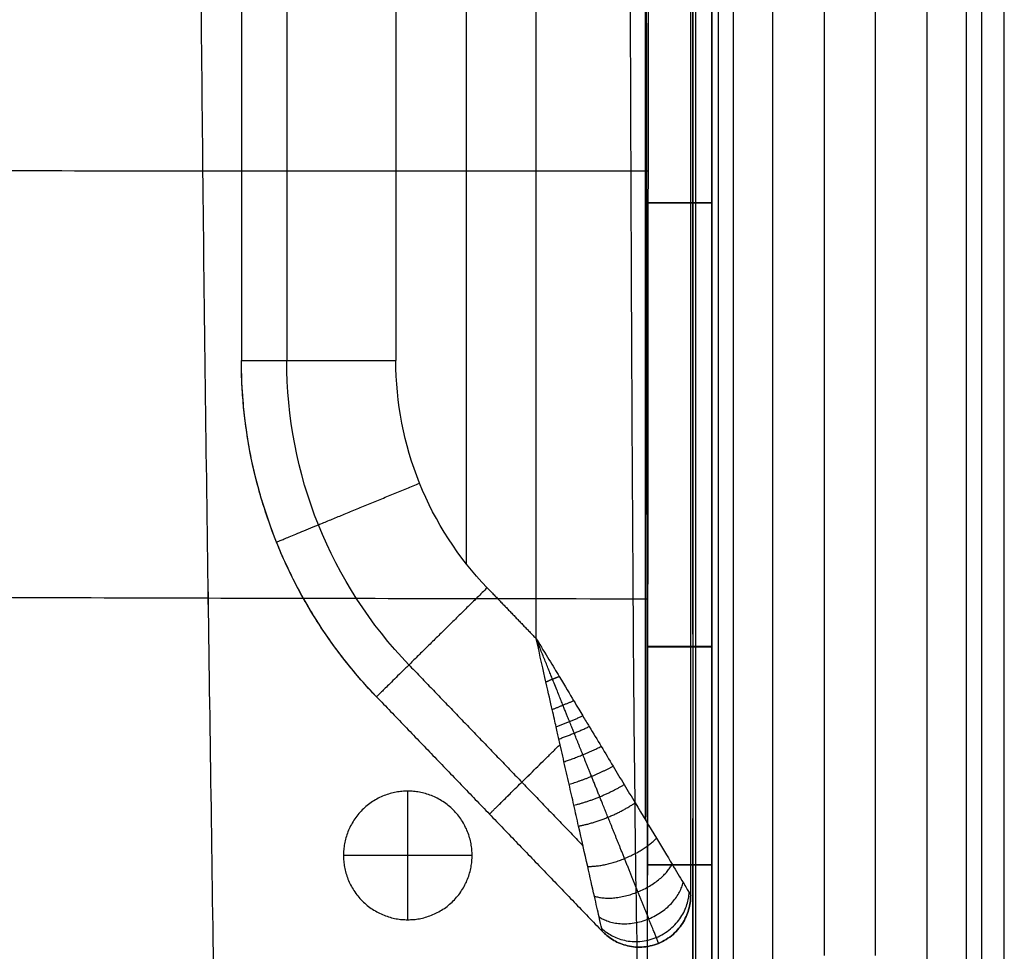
# Model space of a CAD drawing. Header units: millimetres. Extents: x 12777 to 15777, y -24570 to -21570.
# Tile 72 of 82: x 15395 to 15777, y -23018 to -22656. Entities that reach past the tile are written whole.
import ezdxf

# ---------------------------------------------------------------- set-up
doc = ezdxf.new("R2010")
doc.units = ezdxf.units.MM
doc.layers.add('compo8', color=7, linetype='Continuous', true_color=0x000000)

msp = doc.modelspace()

# ---------------------------------------------------------------- linework, layer by layer
at = {"layer": 'compo8'}
for p, q in [((15727.02, -23019.98), (15727.02, -21669.98)), ((15747.02, -23039.98, -750), (15747.02, -21669.98, -750)), ((15687.02, -21739.98, -750), (15687.02, -23039.98, -750)), ((15707.02, -21739.98), (15707.02, -23019.98)), ((15540.67, -22371.72, -20), (15540.67, -22788.78, -20)), ((15540.67, -22371.72, -320), (15540.67, -22788.78, -320)), ((15595.2, -22896.91, -20), (15595.2, -22371.72, -20)), ((15595.2, -22896.91, -320), (15595.2, -22371.72, -320)), ((15663.36, -22727.5, -568.65), (15663.36, -22727.5, -700.37)), ((15663.36, -22727.5, -389.62), (15663.36, -22727.5, -519.54)), ((15663.36, -22899.98, -568.77), (15663.36, -22899.98, -700.5)), ((15663.36, -22899.98, -389.79), (15663.36, -22899.98, -519.72)), ((15545.28, -23006.12, -721), (15545.28, -22956.12, -721)), ((15545.28, -23006.12, -766), (15545.28, -22956.12, -766)), ((15570.28, -22981.12, -721), (15520.28, -22981.12, -721)), ((15570.28, -22981.12, -766), (15520.28, -22981.12, -766)), ((15663.36, -22984.75, -568.85), (15663.36, -22984.75, -700.58)), ((15663.36, -22984.75, -389.9), (15663.36, -22984.75, -519.83))]:
    msp.add_line(p, q, dxfattribs=at)
for points, degree in [([(15762.38, -23034.13, -14.64), (15762.38, -22352.05, -14.64), (15762.38, -21669.98, -14.64)], 2), ([(15768.24, -23039.98, -741.21), (15768.24, -22354.98, -741.21), (15768.24, -21669.98, -741.21)], 2), ([(15777.02, -23039.98, -720), (15777.02, -22354.98, -720), (15777.02, -21669.98, -720)], 2), ([(15777.02, -23039.98, -50), (15777.02, -22354.98, -50), (15777.02, -21669.98, -50)], 2), ([(15777.02, -23039.98, -375), (15777.02, -22354.98, -375), (15777.02, -21669.98, -375)], 2), ([(15657.02, -21739.98, -720), (15657.02, -22389.98, -720), (15657.02, -23039.98, -720)], 2), ([(15657.02, -21739.98, -50), (15657.02, -22389.98, -50), (15657.02, -23039.98, -50)], 2), ([(15657.02, -21739.98, -375), (15657.02, -22389.98, -375), (15657.02, -23039.98, -375)], 2), ([(15665.81, -21739.98, -741.21), (15665.81, -22389.98, -741.21), (15665.81, -23039.98, -741.21)], 2), ([(15671.67, -21739.98, -14.64), (15671.67, -22387.05, -14.64), (15671.67, -23034.13, -14.64)], 2), ([(15480.67, -22371.72, -80), (15480.67, -22580.25, -80), (15480.67, -22788.78, -80)], 2), ([(15480.67, -22371.72, -260), (15480.67, -22580.25, -260), (15480.67, -22788.78, -260)], 2), ([(15480.67, -22371.72, -170), (15480.67, -22580.25, -170), (15480.67, -22788.78, -170)], 2), ([(15498.24, -22371.72, -37.58), (15498.24, -22580.25, -37.58), (15498.24, -22788.78, -37.58)], 2), ([(15498.24, -22371.72, -302.43), (15498.24, -22580.25, -302.43), (15498.24, -22788.78, -302.43)], 2), ([(15567.94, -22371.72, -20), (15567.94, -22619.7, -20), (15567.94, -22867.68, -20)], 2), ([(15567.94, -22371.72, -320), (15567.94, -22619.7, -320), (15567.94, -22867.68, -320)], 2), ([(15637.63, -22967.34, -37.58), (15637.63, -22669.53, -37.58), (15637.63, -22371.72, -37.58)], 2), ([(15637.63, -22967.34, -302.43), (15637.63, -22669.53, -302.43), (15637.63, -22371.72, -302.43)], 2), ([(15655.2, -22996.52, -80), (15655.2, -22684.12, -80), (15655.2, -22371.72, -80)], 2), ([(15655.2, -22996.52, -260), (15655.2, -22684.12, -260), (15655.2, -22371.72, -260)], 2), ([(15655.2, -22996.52, -170), (15655.2, -22684.12, -170), (15655.2, -22371.72, -170)], 2), ([(15533.14, -22919.46, -260), (15516.52, -22902.2, -260), (15489.99, -22861.08, -260), (15480.65, -22812.89, -260), (15480.67, -22788.78, -260)], 3), ([(15480.67, -22788.78, -80), (15480.67, -22788.78, -170), (15480.67, -22788.78, -260)], 2), ([(15533.14, -22919.46, -80), (15516.52, -22902.2, -80), (15489.99, -22861.08, -80), (15480.65, -22812.89, -80), (15480.67, -22788.78, -80)], 3), ([(15545.73, -22907.05, -37.58), (15530.69, -22891.43, -37.58), (15506.68, -22854.22, -37.58), (15498.23, -22810.6, -37.58), (15498.24, -22788.78, -37.58)], 3), ([(15545.73, -22907.05, -302.43), (15530.69, -22891.43, -302.43), (15506.68, -22854.22, -302.43), (15498.23, -22810.6, -302.43), (15498.24, -22788.78, -302.43)], 3), ([(15576.13, -22877.08, -320), (15564.89, -22865.42, -320), (15546.97, -22837.63, -320), (15540.66, -22805.07, -320), (15540.67, -22788.78, -320)], 3), ([(15576.13, -22877.08, -20), (15564.89, -22865.42, -20), (15546.97, -22837.63, -20), (15540.66, -22805.07, -20), (15540.67, -22788.78, -20)], 3), ([(15494.29, -22859.31, -80), (15494.29, -22859.31, -170), (15494.29, -22859.31, -260)], 2), ([(15576.13, -22877.08, -20), (15585.66, -22886.99, -20), (15595.2, -22896.91, -20)], 2), ([(15576.13, -22877.08, -320), (15585.66, -22886.99, -320), (15595.2, -22896.91, -320)], 2), ([(15545.73, -22907.05, -37.58), (15579.54, -22942.19, -37.58), (15613.35, -22977.33, -37.58)], 2), ([(15545.73, -22907.05, -302.43), (15579.54, -22942.19, -302.43), (15613.35, -22977.33, -302.43)], 2), ([(15533.14, -22919.46, -80), (15533.14, -22919.46, -170), (15533.14, -22919.46, -260)], 2), ([(15533.14, -22919.46, -80), (15577.01, -22965.05, -80), (15620.87, -23010.65, -80)], 2), ([(15533.14, -22919.46, -260), (15577.01, -22965.05, -260), (15620.87, -23010.65, -260)], 2), ([(15533.14, -22919.46, -170), (15577.01, -22965.05, -170), (15620.87, -23010.65, -170)], 2), ([(15545.28, -22956.12, -721), (15545.28, -22956.12, -743.5), (15545.28, -22956.12, -766)], 2), ([(15567.94, -22955.62, -80), (15567.94, -22955.62, -170), (15567.94, -22955.62, -260)], 2), ([(15520.28, -22981.12, -721), (15520.28, -22981.12, -743.5), (15520.28, -22981.12, -766)], 2), ([(15570.28, -22981.12, -721), (15570.28, -22981.12, -743.5), (15570.28, -22981.12, -766)], 2), ([(15655.2, -22996.52, -260), (15655.2, -22996.52, -170), (15655.2, -22996.52, -80)], 2), ([(15545.28, -23006.12, -721), (15545.28, -23006.12, -743.5), (15545.28, -23006.12, -766)], 2), ([(15620.87, -23010.65, -260), (15620.87, -23010.65, -170), (15620.87, -23010.65, -80)], 2), ([(15642.73, -23015.28, -260), (15642.73, -23015.28, -170), (15642.73, -23015.28, -80)], 2)]:
    msp.add_open_spline(points, degree=degree, dxfattribs=at)
for points, knots in [([(15472.23, -21718.03, -546.83), (15472.21, -21719.15, -546.82), (15471.22, -21776.04, -546.34), (15469.18, -21884.27, -545.56), (15466.41, -22052.79, -544.73), (15464.65, -22218.14, -544.25), (15463.97, -22383.86, -544.07), (15464.15, -22549.61, -544.21), (15465.43, -22714.83, -544.71), (15467.64, -22882.38, -545.6), (15469.27, -22990.24, -546.39), (15470.01, -23047.48, -546.84), (15470.02, -23048.49, -546.85)], [3792.780529, 3792.780529, 3792.780529, 3792.780529, 3796.112041, 3961.852613, 4127.593184, 4293.333755, 4459.074326, 4624.814897, 4790.555468, 4956.296039, 5122.03661, 5125.011285, 5125.011285, 5125.011285, 5125.011285]), ([(15472.23, -21718.03, -360.11), (15472.21, -21719.15, -360.09), (15471.22, -21776.04, -359.45), (15469.18, -21884.27, -358.39), (15466.41, -22052.79, -357.27), (15464.65, -22218.14, -356.62), (15463.97, -22383.86, -356.38), (15464.15, -22549.61, -356.57), (15465.43, -22714.83, -357.25), (15467.64, -22882.38, -358.45), (15469.27, -22990.24, -359.51), (15470.01, -23047.48, -360.12), (15470.02, -23048.49, -360.13)], [3792.780529, 3792.780529, 3792.780529, 3792.780529, 3796.112041, 3961.852613, 4127.593184, 4293.333755, 4459.074326, 4624.814897, 4790.555468, 4956.296039, 5122.03661, 5125.011285, 5125.011285, 5125.011285, 5125.011285]), ([(15637.19, -21718.23, -547), (15637.17, -21719.29, -547), (15635.79, -21777.29, -546.91), (15634.48, -21884.52, -546.8), (15633.14, -22053.28, -546.65), (15632.01, -22217.95, -546.55), (15631.57, -22383.9, -546.51), (15631.35, -22549.85, -546.53), (15631.87, -22714.43, -546.61), (15632.63, -22883.1, -546.77), (15633.65, -22989.76, -546.9), (15634.82, -23047.6, -547), (15634.84, -23048.31, -547)], [3793.011136, 3793.011136, 3793.011136, 3793.011136, 3796.112041, 3961.852613, 4127.593184, 4293.333755, 4459.074326, 4624.814897, 4790.555468, 4956.296039, 5122.03661, 5124.08438, 5124.08438, 5124.08438, 5124.08438]), ([(15637.19, -21718.23, -360.34), (15637.17, -21719.29, -360.34), (15635.79, -21777.29, -360.22), (15634.48, -21884.52, -360.07), (15633.14, -22053.28, -359.86), (15632.01, -22217.95, -359.73), (15631.57, -22383.9, -359.67), (15631.35, -22549.85, -359.7), (15631.87, -22714.43, -359.81), (15632.63, -22883.1, -360.04), (15633.65, -22989.76, -360.21), (15634.82, -23047.6, -360.34), (15634.84, -23048.31, -360.34)], [3793.011136, 3793.011136, 3793.011136, 3793.011136, 3796.112041, 3961.852613, 4127.593184, 4293.333755, 4459.074326, 4624.814897, 4790.555468, 4956.296039, 5122.03661, 5124.08438, 5124.08438, 5124.08438, 5124.08438]), ([(15637.19, -21718.31, -722.59), (15637.16, -21719.35, -722.58), (15635.79, -21777.31, -722.5), (15634.48, -21884.52, -722.38), (15633.14, -22053.28, -722.23), (15632.01, -22217.95, -722.13), (15631.57, -22383.9, -722.09), (15631.35, -22549.85, -722.11), (15631.87, -22714.43, -722.19), (15632.63, -22883.1, -722.36), (15633.65, -22989.73, -722.49), (15634.82, -23047.54, -722.58), (15634.84, -23048.22, -722.58)], [3793.093093, 3793.093093, 3793.093093, 3793.093093, 3796.112041, 3961.852613, 4127.593184, 4293.333755, 4459.074326, 4624.814897, 4790.555468, 4956.296039, 5122.03661, 5123.9951, 5123.9951, 5123.9951, 5123.9951]), ([(15637.19, -21718.31, -549.6), (15637.16, -21719.35, -549.6), (15635.79, -21777.31, -549.48), (15634.48, -21884.52, -549.32), (15633.14, -22053.28, -549.12), (15632.01, -22217.95, -548.99), (15631.57, -22383.9, -548.93), (15631.35, -22549.85, -548.95), (15631.87, -22714.43, -549.07), (15632.63, -22883.1, -549.29), (15633.65, -22989.73, -549.47), (15634.82, -23047.54, -549.59), (15634.84, -23048.22, -549.6)], [3793.093093, 3793.093093, 3793.093093, 3793.093093, 3796.112041, 3961.852613, 4127.593184, 4293.333755, 4459.074326, 4624.814897, 4790.555468, 4956.296039, 5122.03661, 5123.9951, 5123.9951, 5123.9951, 5123.9951]), ([(15638.32, -21718.31, -722.59), (15638.31, -21724.97, -722.58), (15638.3, -21731.64, -722.57), (15638.29, -21738.3, -722.56), (15638.27, -21752.75, -722.54), (15638.25, -21767.21, -722.52), (15638.24, -21781.67, -722.51), (15638.2, -21809.94, -722.48), (15638.17, -21838.21, -722.45), (15638.14, -21866.49, -722.43), (15638.09, -21923.97, -722.38), (15638.04, -21981.46, -722.34), (15638.01, -22038.95, -722.31), (15637.94, -22153.72, -722.24), (15637.86, -22383.23, -722.17), (15637.92, -22612.75, -722.23), (15638, -22727.49, -722.29), (15638.03, -22784.98, -722.33), (15638.08, -22842.47, -722.37), (15638.14, -22899.96, -722.42), (15638.17, -22928.21, -722.45), (15638.2, -22956.47, -722.47), (15638.24, -22984.72, -722.51), (15638.25, -22999.19, -722.52), (15638.27, -23013.66, -722.54), (15638.29, -23028.12, -722.56), (15638.3, -23034.82, -722.57), (15638.31, -23041.52, -722.58), (15638.32, -23048.22, -722.59)], [25.011738, 25.011738, 25.011738, 25.011738, 45.005378, 45.005378, 45.005378, 88.378862, 88.378862, 88.378862, 173.2071, 173.2071, 173.2071, 345.673466, 345.673466, 345.673466, 690.010574, 1034.247777, 1034.247777, 1034.247777, 1206.726168, 1206.726168, 1206.726168, 1291.498337, 1291.498337, 1291.498337, 1334.907117, 1334.907117, 1334.907117, 1355.009599, 1355.009599, 1355.009599, 1355.009599]), ([(15638.32, -21718.31, -549.6), (15638.31, -21724.97, -549.59), (15638.3, -21731.64, -549.58), (15638.29, -21738.3, -549.57), (15638.27, -21752.75, -549.54), (15638.25, -21767.21, -549.52), (15638.24, -21781.67, -549.5), (15638.2, -21809.94, -549.45), (15638.17, -21838.21, -549.42), (15638.14, -21866.49, -549.39), (15638.09, -21923.97, -549.32), (15638.04, -21981.46, -549.27), (15638.01, -22038.95, -549.22), (15637.94, -22153.72, -549.14), (15637.86, -22383.23, -549.04), (15637.92, -22612.75, -549.11), (15638, -22727.49, -549.2), (15638.03, -22784.98, -549.25), (15638.08, -22842.47, -549.31), (15638.14, -22899.96, -549.38), (15638.17, -22928.21, -549.41), (15638.2, -22956.47, -549.45), (15638.24, -22984.72, -549.49), (15638.25, -22999.19, -549.51), (15638.27, -23013.66, -549.54), (15638.29, -23028.12, -549.56), (15638.3, -23034.82, -549.58), (15638.31, -23041.52, -549.59), (15638.32, -23048.22, -549.6)], [25.011738, 25.011738, 25.011738, 25.011738, 45.005378, 45.005378, 45.005378, 88.378862, 88.378862, 88.378862, 173.2071, 173.2071, 173.2071, 345.673466, 345.673466, 345.673466, 690.010574, 1034.247777, 1034.247777, 1034.247777, 1206.726168, 1206.726168, 1206.726168, 1291.498337, 1291.498337, 1291.498337, 1334.907117, 1334.907117, 1334.907117, 1355.009599, 1355.009599, 1355.009599, 1355.009599]), ([(15638.4, -23048.31, -547.01), (15638.41, -23041.6, -547), (15638.42, -23034.9, -546.99), (15638.43, -23028.2, -546.98), (15638.45, -23013.73, -546.96), (15638.47, -22999.26, -546.94), (15638.48, -22984.79, -546.93), (15638.52, -22956.52, -546.89), (15638.55, -22928.27, -546.87), (15638.58, -22900.01, -546.84), (15638.64, -22842.51, -546.8), (15638.69, -22785.02, -546.75), (15638.73, -22727.52, -546.72), (15638.8, -22612.77, -546.66), (15638.86, -22383.23, -546.61), (15638.78, -22153.7, -546.67), (15638.71, -22038.91, -546.73), (15638.68, -21981.42, -546.76), (15638.63, -21923.93, -546.8), (15638.58, -21866.44, -546.85), (15638.55, -21838.16, -546.87), (15638.52, -21809.88, -546.9), (15638.48, -21781.6, -546.93), (15638.47, -21767.14, -546.94), (15638.45, -21752.68, -546.96), (15638.43, -21738.22, -546.98), (15638.42, -21731.56, -546.99), (15638.41, -21724.89, -547), (15638.4, -21718.23, -547.01)], [24.989197, 24.989197, 24.989197, 24.989197, 45.091676, 45.091676, 45.091676, 88.500456, 88.500456, 88.500456, 173.272624, 173.272624, 173.272624, 345.751011, 345.751011, 345.751011, 689.988151, 1034.32532, 1034.32532, 1034.32532, 1206.791684, 1206.791684, 1206.791684, 1291.619921, 1291.619921, 1291.619921, 1334.993404, 1334.993404, 1334.993404, 1354.98704, 1354.98704, 1354.98704, 1354.98704]), ([(15638.4, -23048.31, -360.35), (15638.41, -23041.6, -360.33), (15638.42, -23034.9, -360.32), (15638.43, -23028.2, -360.31), (15638.45, -23013.73, -360.28), (15638.47, -22999.26, -360.26), (15638.48, -22984.79, -360.24), (15638.52, -22956.52, -360.2), (15638.55, -22928.27, -360.16), (15638.58, -22900.01, -360.13), (15638.64, -22842.51, -360.06), (15638.69, -22785.02, -360.01), (15638.73, -22727.52, -359.96), (15638.8, -22612.77, -359.88), (15638.86, -22383.23, -359.81), (15638.78, -22153.7, -359.9), (15638.71, -22038.91, -359.98), (15638.68, -21981.42, -360.02), (15638.63, -21923.93, -360.07), (15638.58, -21866.44, -360.14), (15638.55, -21838.16, -360.17), (15638.52, -21809.88, -360.2), (15638.48, -21781.6, -360.24), (15638.47, -21767.14, -360.26), (15638.45, -21752.68, -360.28), (15638.43, -21738.22, -360.31), (15638.42, -21731.56, -360.32), (15638.41, -21724.89, -360.33), (15638.4, -21718.23, -360.35)], [24.989197, 24.989197, 24.989197, 24.989197, 45.091676, 45.091676, 45.091676, 88.500456, 88.500456, 88.500456, 173.272624, 173.272624, 173.272624, 345.751011, 345.751011, 345.751011, 689.988151, 1034.32532, 1034.32532, 1034.32532, 1206.791684, 1206.791684, 1206.791684, 1291.619921, 1291.619921, 1291.619921, 1334.993404, 1334.993404, 1334.993404, 1354.98704, 1354.98704, 1354.98704, 1354.98704]), ([(15663.36, -23048.27, -568.93), (15663.36, -23041.57, -568.92), (15663.36, -23034.87, -568.91), (15663.36, -23028.16, -568.91), (15663.36, -23013.69, -568.89), (15663.36, -22999.22, -568.87), (15663.36, -22984.75, -568.85), (15663.36, -22956.5, -568.82), (15663.36, -22928.24, -568.8), (15663.36, -22899.98, -568.77), (15663.36, -22842.49, -568.72), (15663.36, -22785, -568.68), (15663.36, -22727.5, -568.65), (15663.36, -22612.76, -568.58), (15663.36, -22383.23, -568.53), (15663.36, -22153.71, -568.6), (15663.36, -22038.93, -568.66), (15663.36, -21981.44, -568.69), (15663.36, -21923.95, -568.73), (15663.36, -21866.46, -568.78), (15663.36, -21838.19, -568.8), (15663.36, -21809.91, -568.82), (15663.36, -21781.63, -568.85), (15663.36, -21767.18, -568.87), (15663.36, -21752.72, -568.89), (15663.36, -21738.26, -568.91), (15663.36, -21731.59, -568.91), (15663.36, -21724.93, -568.92), (15663.36, -21718.27, -568.93)], [24.989197, 24.989197, 24.989197, 24.989197, 45.091676, 45.091676, 45.091676, 88.500456, 88.500456, 88.500456, 173.272624, 173.272624, 173.272624, 345.751011, 345.751011, 345.751011, 689.988151, 1034.32532, 1034.32532, 1034.32532, 1206.791684, 1206.791684, 1206.791684, 1291.619921, 1291.619921, 1291.619921, 1334.993404, 1334.993404, 1334.993404, 1354.98704, 1354.98704, 1354.98704, 1354.98704]), ([(15663.36, -21718.27, -700.66), (15663.36, -21724.93, -700.65), (15663.36, -21731.59, -700.64), (15663.36, -21738.26, -700.63), (15663.36, -21752.72, -700.61), (15663.36, -21767.18, -700.6), (15663.36, -21781.63, -700.58), (15663.36, -21809.91, -700.55), (15663.36, -21838.19, -700.52), (15663.36, -21866.46, -700.5), (15663.36, -21923.95, -700.45), (15663.36, -21981.44, -700.41), (15663.36, -22038.93, -700.38), (15663.36, -22153.71, -700.32), (15663.36, -22383.23, -700.25), (15663.36, -22612.76, -700.3), (15663.36, -22727.5, -700.37), (15663.36, -22785, -700.4), (15663.36, -22842.49, -700.45), (15663.36, -22899.98, -700.5), (15663.36, -22928.24, -700.52), (15663.36, -22956.5, -700.55), (15663.36, -22984.75, -700.58), (15663.36, -22999.22, -700.59), (15663.36, -23013.69, -700.61), (15663.36, -23028.16, -700.63), (15663.36, -23034.87, -700.64), (15663.36, -23041.57, -700.65), (15663.36, -23048.27, -700.66)], [25.011738, 25.011738, 25.011738, 25.011738, 45.005378, 45.005378, 45.005378, 88.378862, 88.378862, 88.378862, 173.2071, 173.2071, 173.2071, 345.673466, 345.673466, 345.673466, 690.010574, 1034.247777, 1034.247777, 1034.247777, 1206.726168, 1206.726168, 1206.726168, 1291.498337, 1291.498337, 1291.498337, 1334.907117, 1334.907117, 1334.907117, 1355.009599, 1355.009599, 1355.009599, 1355.009599]), ([(15663.36, -23048.27, -634.84), (15663.36, -23041.57, -634.83), (15663.36, -23034.86, -634.83), (15663.36, -23013.69, -634.83), (15663.36, -22999.22, -634.83), (15663.36, -22956.5, -634.83), (15663.36, -22928.24, -634.83), (15663.36, -22842.49, -634.83), (15663.36, -22785, -634.83), (15663.36, -22612.76, -634.83), (15663.36, -22498.01, -634.83), (15663.36, -22268.49, -634.83), (15663.36, -22153.71, -634.83), (15663.36, -21981.44, -634.83), (15663.36, -21923.95, -634.83), (15663.36, -21838.19, -634.83), (15663.36, -21809.91, -634.83), (15663.36, -21767.18, -634.83), (15663.36, -21752.72, -634.83), (15663.36, -21731.6, -634.83), (15663.36, -21724.93, -634.83), (15663.36, -21718.27, -634.83)], [4165.000155, 4165.000155, 4165.000155, 4165.000155, 4185.10366, 4185.10366, 4228.512363, 4228.512363, 4313.284203, 4313.284203, 4485.76277, 4485.76277, 4829.999999, 4829.999999, 5174.33718, 5174.33718, 5346.803651, 5346.803651, 5431.631645, 5431.631645, 5475.005061, 5475.005061, 5494.999486, 5494.999486, 5494.999486, 5494.999486]), ([(15663.36, -23048.27, -390.01), (15663.36, -23041.57, -390), (15663.36, -23034.87, -389.99), (15663.36, -23028.16, -389.97), (15663.36, -23013.69, -389.95), (15663.36, -22999.22, -389.92), (15663.36, -22984.75, -389.9), (15663.36, -22956.5, -389.86), (15663.36, -22928.24, -389.83), (15663.36, -22899.98, -389.79), (15663.36, -22842.49, -389.73), (15663.36, -22785, -389.67), (15663.36, -22727.5, -389.62), (15663.36, -22612.76, -389.54), (15663.36, -22383.23, -389.47), (15663.36, -22153.71, -389.56), (15663.36, -22038.93, -389.64), (15663.36, -21981.44, -389.68), (15663.36, -21923.95, -389.74), (15663.36, -21866.46, -389.8), (15663.36, -21838.19, -389.83), (15663.36, -21809.91, -389.86), (15663.36, -21781.63, -389.91), (15663.36, -21767.18, -389.93), (15663.36, -21752.72, -389.95), (15663.36, -21738.26, -389.98), (15663.36, -21731.59, -389.99), (15663.36, -21724.93, -390), (15663.36, -21718.27, -390.01)], [24.989197, 24.989197, 24.989197, 24.989197, 45.091676, 45.091676, 45.091676, 88.500456, 88.500456, 88.500456, 173.272624, 173.272624, 173.272624, 345.751011, 345.751011, 345.751011, 689.988151, 1034.32532, 1034.32532, 1034.32532, 1206.791684, 1206.791684, 1206.791684, 1291.619921, 1291.619921, 1291.619921, 1334.993404, 1334.993404, 1334.993404, 1354.98704, 1354.98704, 1354.98704, 1354.98704]), ([(15663.36, -21718.27, -519.94), (15663.36, -21724.93, -519.92), (15663.36, -21731.59, -519.91), (15663.36, -21738.26, -519.9), (15663.36, -21752.72, -519.88), (15663.36, -21767.18, -519.85), (15663.36, -21781.63, -519.83), (15663.36, -21809.91, -519.79), (15663.36, -21838.19, -519.75), (15663.36, -21866.46, -519.72), (15663.36, -21923.95, -519.66), (15663.36, -21981.44, -519.6), (15663.36, -22038.93, -519.56), (15663.36, -22153.71, -519.47), (15663.36, -22383.23, -519.38), (15663.36, -22612.76, -519.45), (15663.36, -22727.5, -519.54), (15663.36, -22785, -519.59), (15663.36, -22842.49, -519.65), (15663.36, -22899.98, -519.72), (15663.36, -22928.24, -519.75), (15663.36, -22956.5, -519.79), (15663.36, -22984.75, -519.83), (15663.36, -22999.22, -519.85), (15663.36, -23013.69, -519.87), (15663.36, -23028.16, -519.9), (15663.36, -23034.87, -519.91), (15663.36, -23041.57, -519.92), (15663.36, -23048.27, -519.94)], [25.011738, 25.011738, 25.011738, 25.011738, 45.005378, 45.005378, 45.005378, 88.378862, 88.378862, 88.378862, 173.2071, 173.2071, 173.2071, 345.673466, 345.673466, 345.673466, 690.010574, 1034.247777, 1034.247777, 1034.247777, 1206.726168, 1206.726168, 1206.726168, 1291.498337, 1291.498337, 1291.498337, 1334.907117, 1334.907117, 1334.907117, 1355.009599, 1355.009599, 1355.009599, 1355.009599]), ([(15663.36, -23048.27, -455.03), (15663.36, -23041.57, -455.03), (15663.36, -23034.86, -455.02), (15663.36, -23013.69, -455.02), (15663.36, -22999.22, -455.02), (15663.36, -22956.5, -455.02), (15663.36, -22928.24, -455.02), (15663.36, -22842.49, -455.02), (15663.36, -22785, -455.02), (15663.36, -22612.76, -455.02), (15663.36, -22498.01, -455.02), (15663.36, -22268.49, -455.02), (15663.36, -22153.71, -455.02), (15663.36, -21981.44, -455.02), (15663.36, -21923.95, -455.03), (15663.36, -21838.19, -455.02), (15663.36, -21809.91, -455.02), (15663.36, -21767.18, -455.02), (15663.36, -21752.72, -455.02), (15663.36, -21731.6, -455.02), (15663.36, -21724.93, -455.02), (15663.36, -21718.27, -455.03)], [4165.000155, 4165.000155, 4165.000155, 4165.000155, 4185.10366, 4185.10366, 4228.512363, 4228.512363, 4313.284203, 4313.284203, 4485.76277, 4485.76277, 4829.999999, 4829.999999, 5174.33718, 5174.33718, 5346.803651, 5346.803651, 5431.631645, 5431.631645, 5475.005061, 5475.005061, 5494.999486, 5494.999486, 5494.999486, 5494.999486]), ([(15472.22, -21718.51, -722.41), (15472.21, -21719.47, -722.4), (15471.21, -21776.19, -721.92), (15469.18, -21884.27, -721.14), (15466.41, -22052.79, -720.31), (15464.65, -22218.14, -719.83), (15463.97, -22383.86, -719.65), (15464.15, -22549.61, -719.8), (15465.43, -22714.83, -720.3), (15467.64, -22882.38, -721.18), (15469.27, -22990.09, -721.97), (15470.01, -23047.18, -722.42), (15470.02, -23048.04, -722.42)], [3793.256684, 3793.256684, 3793.256684, 3793.256684, 3796.112041, 3961.852613, 4127.593184, 4293.333755, 4459.074326, 4624.814897, 4790.555468, 4956.296039, 5122.03661, 5124.571504, 5124.571504, 5124.571504, 5124.571504]), ([(15472.22, -21718.51, -549.36), (15472.21, -21719.47, -549.35), (15471.21, -21776.19, -548.7), (15469.18, -21884.27, -547.64), (15466.41, -22052.79, -546.53), (15464.65, -22218.14, -545.87), (15463.97, -22383.86, -545.63), (15464.15, -22549.61, -545.83), (15465.43, -22714.83, -546.5), (15467.64, -22882.38, -547.7), (15469.27, -22990.09, -548.77), (15470.01, -23047.18, -549.37), (15470.02, -23048.04, -549.38)], [3793.256684, 3793.256684, 3793.256684, 3793.256684, 3796.112041, 3961.852613, 4127.593184, 4293.333755, 4459.074326, 4624.814897, 4790.555468, 4956.296039, 5122.03661, 5124.571504, 5124.571504, 5124.571504, 5124.571504]), ([(15638.73, -22715.12, -546.71), (15636.44, -22715.12, -546.68), (15571.69, -22715.04, -545.84), (15466.73, -22715.47, -544.59), (15305.21, -22714.59, -543.87), (15140.3, -22713.98, -544.94), (15020.62, -22713.38, -546.24), (14956.55, -22713.67, -546.77), (14948.22, -22713.72, -546.84)], [-2414.119532, -2414.119532, -2414.119532, -2414.119532, -2408.082032, -2242.203735, -2076.325438, -1910.44714, -1744.568843, -1719.773147, -1719.773147, -1719.773147, -1719.773147]), ([(15638.73, -22715.12, -359.95), (15636.44, -22715.12, -359.91), (15571.69, -22715.04, -358.77), (15466.73, -22715.47, -357.09), (15305.21, -22714.59, -356.1), (15140.3, -22713.98, -357.55), (15020.62, -22713.38, -359.31), (14956.55, -22713.67, -360.03), (14948.22, -22713.72, -360.12)], [-2414.119532, -2414.119532, -2414.119532, -2414.119532, -2408.082032, -2242.203735, -2076.325438, -1910.44714, -1744.568843, -1719.773147, -1719.773147, -1719.773147, -1719.773147]), ([(15637.99, -22715.12, -722.29), (15635.95, -22715.12, -722.26), (15571.48, -22715.04, -721.42), (15466.73, -22715.47, -720.18), (15305.21, -22714.59, -719.45), (15140.3, -22713.98, -720.52), (15020.8, -22713.38, -721.82), (14956.9, -22713.67, -722.35), (14948.74, -22713.72, -722.42)], [-2413.463452, -2413.463452, -2413.463452, -2413.463452, -2408.082032, -2242.203735, -2076.325438, -1910.44714, -1744.568843, -1720.292371, -1720.292371, -1720.292371, -1720.292371]), ([(15637.99, -22715.12, -549.19), (15635.95, -22715.12, -549.16), (15571.48, -22715.04, -548.02), (15466.73, -22715.47, -546.34), (15305.21, -22714.59, -545.36), (15140.3, -22713.98, -546.81), (15020.8, -22713.38, -548.56), (14956.9, -22713.67, -549.28), (14948.74, -22713.72, -549.37)], [-2413.463452, -2413.463452, -2413.463452, -2413.463452, -2408.082032, -2242.203735, -2076.325438, -1910.44714, -1744.568843, -1720.292371, -1720.292371, -1720.292371, -1720.292371]), ([(15638.6, -22881.5, -546.83), (15636.64, -22881.5, -546.81), (15574.62, -22881.38, -546.29), (15469.23, -22881.27, -545.53), (15304.35, -22880.59, -545.09), (15142.37, -22880.49, -545.85), (15034.34, -22880.46, -546.6), (14981.85, -22880.4, -546.9)], [-2413.461739, -2413.461739, -2413.461739, -2413.461739, -2408.082032, -2242.203735, -2076.325438, -1910.44714, -1753.781846, -1753.781846, -1753.781846, -1753.781846]), ([(15638.6, -22881.5, -360.11), (15636.64, -22881.5, -360.09), (15574.62, -22881.38, -359.38), (15469.23, -22881.27, -358.36), (15304.35, -22880.59, -357.76), (15142.37, -22880.49, -358.78), (15034.34, -22880.46, -359.8), (14981.85, -22880.4, -360.21)], [-2413.461739, -2413.461739, -2413.461739, -2413.461739, -2408.082032, -2242.203735, -2076.325438, -1910.44714, -1753.781846, -1753.781846, -1753.781846, -1753.781846]), ([(15638.12, -22881.5, -722.41), (15636.32, -22881.5, -722.39), (15574.49, -22881.38, -721.87), (15469.23, -22881.27, -721.12), (15304.35, -22880.59, -720.68), (15142.48, -22880.49, -721.43), (15034.56, -22880.46, -722.18), (14982.19, -22880.4, -722.48)], [-2413.022331, -2413.022331, -2413.022331, -2413.022331, -2408.082032, -2242.203735, -2076.325438, -1910.44714, -1754.112655, -1754.112655, -1754.112655, -1754.112655]), ([(15638.12, -22881.5, -549.36), (15636.32, -22881.5, -549.34), (15574.49, -22881.38, -548.64), (15469.23, -22881.27, -547.61), (15304.35, -22880.59, -547.02), (15142.48, -22880.49, -548.03), (15034.56, -22880.46, -549.05), (14982.19, -22880.4, -549.46)], [-2413.022331, -2413.022331, -2413.022331, -2413.022331, -2408.082032, -2242.203735, -2076.325438, -1910.44714, -1754.112655, -1754.112655, -1754.112655, -1754.112655]), ([(15620.87, -23010.65, -80), (15620.87, -23010.65, -77.09), (15620.65, -23009.64, -70.19), (15619.56, -23004.86, -60.15), (15617.68, -22996.48, -50.33), (15614.97, -22984.47, -41.16), (15612.24, -22972.41, -34.88), (15609.82, -22961.62, -30.56), (15607.93, -22953.28, -27.81), (15605.96, -22944.72, -25.49), (15604.33, -22937.35, -23.88), (15603, -22931.44, -22.81), (15601.53, -22925.05, -21.82), (15599.14, -22914.68, -20.62), (15596.69, -22903.74, -20.01), (15595.2, -22896.91, -20)], [0, 0, 0, 0, 5.847185, 13.772968, 23.792296, 36.257941, 51.947944, 59.792946, 67.637947, 75.968248, 84.298549, 88.463699, 92.628849, 96.793999, 100.95915, 100.95915, 100.95915, 100.95915]), ([(15595.2, -22896.91, -20), (15598.85, -22902.85, -20.01), (15604.63, -22912.42, -20.62), (15610.07, -22921.53, -21.82), (15613.42, -22927.16, -22.81), (15616.54, -22932.33, -23.88), (15620.45, -22938.76, -25.49), (15624.94, -22946.28, -27.81), (15629.33, -22953.59, -30.56), (15635.04, -22963.03, -34.88), (15641.4, -22973.6, -41.16), (15647.73, -22984.11, -50.33), (15652.16, -22991.45, -60.15), (15654.67, -22995.64, -70.19), (15655.21, -22996.52, -77.09), (15655.2, -22996.52, -80)], [-100.95915, -100.95915, -100.95915, -100.95915, -96.793999, -92.628849, -88.463699, -84.298549, -75.968248, -67.637947, -59.792946, -51.947944, -36.257941, -23.792296, -13.772968, -5.847185, 0, 0, 0, 0]), ([(15620.87, -23010.65, -260), (15620.87, -23010.65, -262.92), (15620.65, -23009.64, -269.82), (15619.56, -23004.86, -279.85), (15617.68, -22996.48, -289.68), (15614.97, -22984.47, -298.85), (15612.24, -22972.41, -305.12), (15609.82, -22961.62, -309.44), (15607.93, -22953.28, -312.2), (15605.96, -22944.72, -314.51), (15604.33, -22937.35, -316.12), (15603, -22931.44, -317.19), (15601.53, -22925.05, -318.18), (15599.14, -22914.68, -319.39), (15596.69, -22903.74, -320), (15595.2, -22896.91, -320)], [0, 0, 0, 0, 5.847185, 13.772968, 23.792296, 36.257941, 51.947944, 59.792946, 67.637947, 75.968248, 84.298549, 88.463699, 92.628849, 96.793999, 100.95915, 100.95915, 100.95915, 100.95915]), ([(15595.2, -22896.91, -320), (15598.85, -22902.85, -320), (15604.63, -22912.42, -319.39), (15610.07, -22921.53, -318.18), (15613.42, -22927.16, -317.19), (15616.54, -22932.33, -316.12), (15620.45, -22938.76, -314.51), (15624.94, -22946.28, -312.2), (15629.33, -22953.59, -309.44), (15635.04, -22963.03, -305.12), (15641.4, -22973.6, -298.85), (15647.73, -22984.11, -289.68), (15652.16, -22991.45, -279.85), (15654.67, -22995.64, -269.82), (15655.21, -22996.52, -262.92), (15655.2, -22996.52, -260)], [-100.95915, -100.95915, -100.95915, -100.95915, -96.793999, -92.628849, -88.463699, -84.298549, -75.968248, -67.637947, -59.792946, -51.947944, -36.257941, -23.792296, -13.772968, -5.847185, 0, 0, 0, 0])]:
    msp.add_open_spline(points, degree=3, knots=knots, dxfattribs=at)
for points, weights, degree, knots in [([(15656.02, -21718.3, -716.18), (15656.02, -21724.96, -716.17), (15656.02, -21731.62, -716.16), (15656.01, -21738.29, -716.16), (15656.01, -21752.75, -716.15), (15656, -21767.2, -716.13), (15655.99, -21781.66, -716.12), (15655.98, -21809.94, -716.1), (15655.97, -21838.21, -716.09), (15655.96, -21866.48, -716.07), (15655.94, -21923.99, -716.04), (15655.93, -21981.47, -716.02), (15655.91, -22038.94, -715.99), (15655.89, -22153.78, -715.95), (15655.86, -22383.25, -715.91), (15655.88, -22612.68, -715.94), (15655.91, -22727.49, -715.99), (15655.92, -22784.96, -716.01), (15655.94, -22842.44, -716.04), (15655.96, -22899.96, -716.07), (15655.97, -22928.21, -716.08), (15655.98, -22956.47, -716.1), (15655.99, -22984.73, -716.12), (15656, -22999.2, -716.13), (15656.01, -23013.67, -716.14), (15656.01, -23028.14, -716.16), (15656.02, -23034.84, -716.16), (15656.02, -23041.54, -716.17), (15656.02, -23048.24, -716.18)], [0.853263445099, 0.853198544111, 0.853134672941, 0.853071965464, 0.852935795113, 0.852804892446, 0.852680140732, 0.852435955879, 0.852216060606, 0.852019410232, 0.85161988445, 0.851308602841, 0.851054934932, 0.850552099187, 0.849999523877, 0.850427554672, 0.850961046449, 0.851226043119, 0.851563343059, 0.8519868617, 0.852195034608, 0.852425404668, 0.852673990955, 0.852801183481, 0.852932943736, 0.853067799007, 0.853130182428, 0.853193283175, 0.853256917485], 3, [25.011738, 25.011738, 25.011738, 25.011738, 45.005378, 45.005378, 45.005378, 88.378862, 88.378862, 88.378862, 173.2071, 173.2071, 173.2071, 345.673466, 345.673466, 345.673466, 690.010574, 1034.247777, 1034.247777, 1034.247777, 1206.726168, 1206.726168, 1206.726168, 1291.498337, 1291.498337, 1291.498337, 1334.907117, 1334.907117, 1334.907117, 1355.009599, 1355.009599, 1355.009599, 1355.009599]), ([(15656.02, -21718.3, -540.93), (15656.02, -21724.96, -540.92), (15656.02, -21731.62, -540.91), (15656.01, -21738.29, -540.91), (15656.01, -21752.75, -540.89), (15656, -21767.2, -540.87), (15655.99, -21781.66, -540.86), (15655.98, -21809.94, -540.83), (15655.97, -21838.21, -540.81), (15655.96, -21866.48, -540.79), (15655.94, -21923.99, -540.75), (15655.93, -21981.47, -540.71), (15655.91, -22038.94, -540.68), (15655.89, -22153.78, -540.63), (15655.86, -22383.25, -540.57), (15655.88, -22612.68, -540.61), (15655.91, -22727.49, -540.67), (15655.92, -22784.96, -540.7), (15655.94, -22842.44, -540.74), (15655.96, -22899.96, -540.79), (15655.97, -22928.21, -540.81), (15655.98, -22956.47, -540.83), (15655.99, -22984.73, -540.86), (15656, -22999.2, -540.87), (15656.01, -23013.67, -540.89), (15656.01, -23028.14, -540.91), (15656.02, -23034.84, -540.91), (15656.02, -23041.54, -540.92), (15656.02, -23048.24, -540.93)], [0.853263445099, 0.853198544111, 0.853134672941, 0.853071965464, 0.852935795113, 0.852804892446, 0.852680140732, 0.852435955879, 0.852216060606, 0.852019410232, 0.85161988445, 0.851308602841, 0.851054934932, 0.850552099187, 0.849999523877, 0.850427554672, 0.850961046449, 0.851226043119, 0.851563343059, 0.8519868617, 0.852195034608, 0.852425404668, 0.852673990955, 0.852801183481, 0.852932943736, 0.853067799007, 0.853130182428, 0.853193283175, 0.853256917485], 3, [25.011738, 25.011738, 25.011738, 25.011738, 45.005378, 45.005378, 45.005378, 88.378862, 88.378862, 88.378862, 173.2071, 173.2071, 173.2071, 345.673466, 345.673466, 345.673466, 690.010574, 1034.247777, 1034.247777, 1034.247777, 1206.726168, 1206.726168, 1206.726168, 1291.498337, 1291.498337, 1291.498337, 1334.907117, 1334.907117, 1334.907117, 1355.009599, 1355.009599, 1355.009599, 1355.009599]), ([(15656.05, -23048.3, -553.44), (15656.05, -23041.6, -553.43), (15656.06, -23034.9, -553.43), (15656.06, -23028.19, -553.42), (15656.07, -23013.72, -553.41), (15656.08, -22999.25, -553.4), (15656.08, -22984.78, -553.39), (15656.09, -22956.52, -553.37), (15656.11, -22928.26, -553.35), (15656.12, -22900, -553.33), (15656.14, -22842.53, -553.3), (15656.15, -22785.03, -553.28), (15656.17, -22727.52, -553.25), (15656.19, -22612.83, -553.21), (15656.21, -22383.22, -553.18), (15656.19, -22153.64, -553.22), (15656.16, -22038.92, -553.26), (15656.15, -21981.41, -553.28), (15656.13, -21923.91, -553.31), (15656.11, -21866.45, -553.34), (15656.1, -21838.16, -553.35), (15656.09, -21809.88, -553.37), (15656.08, -21781.61, -553.39), (15656.08, -21767.15, -553.4), (15656.07, -21752.69, -553.41), (15656.06, -21738.24, -553.42), (15656.06, -21731.57, -553.43), (15656.05, -21724.9, -553.43), (15656.05, -21718.24, -553.44)], [0.853848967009, 0.853912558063, 0.853975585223, 0.854037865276, 0.85417249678, 0.854303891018, 0.854430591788, 0.854678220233, 0.854907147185, 0.855113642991, 0.855533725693, 0.855866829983, 0.856128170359, 0.856653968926, 0.857073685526, 0.856531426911, 0.856035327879, 0.855784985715, 0.855477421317, 0.855081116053, 0.854886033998, 0.854667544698, 0.854424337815, 0.854300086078, 0.854169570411, 0.854033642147, 0.853971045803, 0.85390725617, 0.853842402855], 3, [24.989197, 24.989197, 24.989197, 24.989197, 45.091676, 45.091676, 45.091676, 88.500456, 88.500456, 88.500456, 173.272624, 173.272624, 173.272624, 345.751011, 345.751011, 345.751011, 689.988151, 1034.32532, 1034.32532, 1034.32532, 1206.791684, 1206.791684, 1206.791684, 1291.619921, 1291.619921, 1291.619921, 1334.993404, 1334.993404, 1334.993404, 1354.98704, 1354.98704, 1354.98704, 1354.98704]), ([(15656.05, -23048.3, -369.05), (15656.05, -23041.6, -369.04), (15656.06, -23034.9, -369.04), (15656.06, -23028.19, -369.03), (15656.07, -23013.72, -369.01), (15656.08, -22999.25, -368.99), (15656.08, -22984.78, -368.98), (15656.09, -22956.52, -368.95), (15656.11, -22928.26, -368.93), (15656.12, -22900, -368.91), (15656.14, -22842.53, -368.87), (15656.15, -22785.03, -368.83), (15656.17, -22727.52, -368.8), (15656.19, -22612.83, -368.74), (15656.21, -22383.22, -368.7), (15656.19, -22153.64, -368.76), (15656.16, -22038.92, -368.81), (15656.15, -21981.41, -368.84), (15656.13, -21923.91, -368.88), (15656.11, -21866.45, -368.91), (15656.1, -21838.16, -368.93), (15656.09, -21809.88, -368.95), (15656.08, -21781.61, -368.98), (15656.08, -21767.15, -368.99), (15656.07, -21752.69, -369.01), (15656.06, -21738.24, -369.03), (15656.06, -21731.57, -369.04), (15656.05, -21724.9, -369.04), (15656.05, -21718.24, -369.05)], [0.853848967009, 0.853912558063, 0.853975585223, 0.854037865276, 0.85417249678, 0.854303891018, 0.854430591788, 0.854678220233, 0.854907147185, 0.855113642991, 0.855533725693, 0.855866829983, 0.856128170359, 0.856653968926, 0.857073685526, 0.856531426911, 0.856035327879, 0.855784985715, 0.855477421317, 0.855081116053, 0.854886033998, 0.854667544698, 0.854424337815, 0.854300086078, 0.854169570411, 0.854033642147, 0.853971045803, 0.85390725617, 0.853842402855], 3, [24.989197, 24.989197, 24.989197, 24.989197, 45.091676, 45.091676, 45.091676, 88.500456, 88.500456, 88.500456, 173.272624, 173.272624, 173.272624, 345.751011, 345.751011, 345.751011, 689.988151, 1034.32532, 1034.32532, 1034.32532, 1206.791684, 1206.791684, 1206.791684, 1291.619921, 1291.619921, 1291.619921, 1334.993404, 1334.993404, 1334.993404, 1354.98704, 1354.98704, 1354.98704, 1354.98704]), ([(15642.73, -23015.28, -80), (15642.75, -23015.32, -75.47), (15641.89, -23013.16, -65.07), (15638.75, -23005.35, -52.96), (15634.46, -22994.67, -43.55), (15629.17, -22981.49, -35.88), (15624.18, -22969.07, -30.96), (15619.88, -22958.36, -27.7), (15616.63, -22950.26, -25.65), (15613.32, -22942.02, -23.96), (15610.5, -22935, -22.79), (15608.25, -22929.4, -22.02), (15605.81, -22923.33, -21.35), (15601.88, -22913.54, -20.55), (15597.76, -22903.28, -20.09), (15595.2, -22896.91, -20)], [0.68829467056, 0.688098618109, 0.698848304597, 0.740390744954, 0.79538952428, 0.853510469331, 0.895877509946, 0.925478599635, 0.944725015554, 0.961115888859, 0.972389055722, 0.979923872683, 0.984849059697, 0.989064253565, 0.991411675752, 0.992472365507], 3, [0, 0, 0, 0, 5.847185, 13.772968, 23.792296, 36.257941, 51.947944, 59.792946, 67.637947, 75.968248, 84.298549, 88.463699, 92.628849, 96.793999, 100.95915, 100.95915, 100.95915, 100.95915]), ([(15642.73, -23015.28, -260), (15642.75, -23015.32, -264.54), (15641.89, -23013.16, -274.94), (15638.75, -23005.35, -287.04), (15634.46, -22994.67, -296.45), (15629.17, -22981.49, -304.12), (15624.18, -22969.07, -309.04), (15619.88, -22958.36, -312.31), (15616.63, -22950.26, -314.35), (15613.32, -22942.02, -316.05), (15610.5, -22935, -317.21), (15608.25, -22929.4, -317.99), (15605.81, -22923.33, -318.66), (15601.88, -22913.54, -319.45), (15597.76, -22903.28, -319.91), (15595.2, -22896.91, -320)], [0.68829467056, 0.688098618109, 0.698848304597, 0.740390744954, 0.79538952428, 0.853510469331, 0.895877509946, 0.925478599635, 0.944725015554, 0.961115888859, 0.972389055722, 0.979923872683, 0.984849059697, 0.989064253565, 0.991411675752, 0.992472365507], 3, [0, 0, 0, 0, 5.847185, 13.772968, 23.792296, 36.257941, 51.947944, 59.792946, 67.637947, 75.968248, 84.298549, 88.463699, 92.628849, 96.793999, 100.95915, 100.95915, 100.95915, 100.95915]), ([(15545.28, -23006.12, -721), (15520.28, -23006.12, -721), (15520.28, -22981.12, -721), (15520.28, -22956.12, -721), (15545.28, -22956.12, -721), (15570.28, -22956.12, -721), (15570.28, -22981.12, -721), (15570.28, -23006.12, -721), (15545.28, -23006.12, -721)], [1, 0.707106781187, 1, 0.707106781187, 1, 0.707106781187, 1, 0.707106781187, 1], 2, [-157.079633, -157.079633, -157.079633, -117.809725, -117.809725, -78.539816, -78.539816, -39.269908, -39.269908, 0, 0, 0]), ([(15545.28, -23006.12, -766), (15520.28, -23006.12, -766), (15520.28, -22981.12, -766), (15520.28, -22956.12, -766), (15545.28, -22956.12, -766), (15570.28, -22956.12, -766), (15570.28, -22981.12, -766), (15570.28, -23006.12, -766), (15545.28, -23006.12, -766)], [1, 0.707106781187, 1, 0.707106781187, 1, 0.707106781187, 1, 0.707106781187, 1], 2, [-157.079633, -157.079633, -157.079633, -117.809725, -117.809725, -78.539816, -78.539816, -39.269908, -39.269908, 0, 0, 0]), ([(15545.28, -23006.12, -743.5), (15520.28, -23006.12, -743.5), (15520.28, -22981.12, -743.5), (15520.28, -22956.12, -743.5), (15545.28, -22956.12, -743.5), (15570.28, -22956.12, -743.5), (15570.28, -22981.12, -743.5), (15570.28, -23006.12, -743.5), (15545.28, -23006.12, -743.5)], [1, 0.707106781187, 1, 0.707106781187, 1, 0.707106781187, 1, 0.707106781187, 1], 2, [-157.079633, -157.079633, -157.079633, -117.809725, -117.809725, -78.539816, -78.539816, -39.269908, -39.269908, 0, 0, 0])]:
    msp.add_rational_spline(points, weights, degree=degree, knots=knots, dxfattribs=at)
for points, weights in [([(15663.36, -22727.5, -700.37), (15663.36, -22727.49, -722.62), (15638, -22727.49, -722.29)], [1, 0.701922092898, 1]), ([(15663.36, -22727.5, -519.54), (15663.36, -22727.49, -549.64), (15638, -22727.49, -549.2)], [1, 0.701922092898, 1]), ([(15638.73, -22727.52, -546.72), (15663.36, -22727.52, -547.04), (15663.36, -22727.5, -568.65)], [1, 0.712256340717, 1]), ([(15638.73, -22727.52, -359.96), (15663.36, -22727.52, -360.39), (15663.36, -22727.5, -389.62)], [1, 0.712256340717, 1]), ([(15480.67, -22788.78, -260), (15480.67, -22788.78, -320), (15540.67, -22788.78, -320)], [1, 0.707106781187, 1]), ([(15480.67, -22788.78, -80), (15480.67, -22788.78, -20), (15540.67, -22788.78, -20)], [1, 0.707106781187, 1]), ([(15533.14, -22919.46, -170), (15480.67, -22864.92, -170), (15480.67, -22788.78, -170)], [1, 0.926380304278, 1]), ([(15494.29, -22859.31, -80), (15494.29, -22859.31, -20), (15549.87, -22836.44, -20)], [1, 0.707106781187, 1]), ([(15494.29, -22859.31, -260), (15494.29, -22859.31, -320), (15549.87, -22836.44, -320)], [1, 0.707106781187, 1]), ([(15576.13, -22877.08, -320), (15533.14, -22919.46, -320), (15533.14, -22919.46, -260)], [1, 0.707106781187, 1]), ([(15576.13, -22877.08, -20), (15533.14, -22919.46, -20), (15533.14, -22919.46, -80)], [1, 0.707106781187, 1]), ([(15663.36, -22899.98, -700.5), (15663.36, -22899.96, -722.62), (15638.14, -22899.96, -722.42)], [1, 0.703973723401, 1]), ([(15663.36, -22899.98, -519.72), (15663.36, -22899.96, -549.64), (15638.14, -22899.96, -549.38)], [1, 0.703973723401, 1]), ([(15638.58, -22900.01, -546.84), (15663.36, -22900.01, -547.04), (15663.36, -22899.98, -568.77)], [1, 0.710227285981, 1]), ([(15638.58, -22900.01, -360.13), (15663.36, -22900.01, -360.39), (15663.36, -22899.98, -389.79)], [1, 0.710227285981, 1]), ([(15598.92, -22913.67, -20.66), (15601.5, -22912.58, -20.47), (15604.09, -22911.55, -20.66)], [1, 0.977897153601, 1]), ([(15598.92, -22913.67, -319.34), (15601.5, -22912.58, -319.54), (15604.09, -22911.55, -319.34)], [1, 0.977897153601, 1]), ([(15601.38, -22924.39, -21.79), (15605.57, -22922.73, -20.85), (15609.72, -22920.95, -21.79)], [1, 0.969461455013, 1]), ([(15601.38, -22924.39, -318.22), (15605.57, -22922.73, -319.15), (15609.72, -22920.95, -318.22)], [1, 0.969461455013, 1]), ([(15602.92, -22931.12, -22.78), (15608.16, -22929.17, -21.19), (15613.25, -22926.87, -22.78)], [1, 0.95960577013, 1]), ([(15602.92, -22931.12, -317.22), (15608.16, -22929.17, -318.81), (15613.25, -22926.87, -317.22)], [1, 0.95960577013, 1]), ([(15604, -22935.87, -23.63), (15609.99, -22933.72, -21.53), (15615.76, -22931.03, -23.63)], [1, 0.948298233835, 1]), ([(15604, -22935.87, -316.37), (15609.99, -22933.72, -318.48), (15615.76, -22931.03, -316.37)], [1, 0.948298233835, 1]), ([(15577.01, -22965.05, -80), (15577.01, -22965.05, -38.9), (15604.47, -22937.98, -24.05)], [1, 0.778958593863, 0.891549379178]), ([(15577.01, -22965.05, -260), (15577.01, -22965.05, -301.11), (15604.47, -22937.98, -315.95)], [1, 0.778958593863, 0.891549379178]), ([(15605.97, -22944.7, -25.56), (15613.41, -22942.25, -22.31), (15620.43, -22938.75, -25.56)], [1, 0.921169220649, 1]), ([(15605.97, -22944.7, -314.44), (15613.41, -22942.25, -317.69), (15620.43, -22938.75, -314.44)], [1, 0.921169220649, 1]), ([(15607.96, -22953.44, -27.94), (15616.87, -22950.88, -23.27), (15625.03, -22946.42, -27.94)], [1, 0.887664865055, 1]), ([(15607.96, -22953.44, -312.07), (15616.87, -22950.88, -316.74), (15625.03, -22946.42, -312.07)], [1, 0.887664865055, 1]), ([(15609.81, -22961.61, -30.65), (15620.19, -22959.14, -24.33), (15629.33, -22953.58, -30.65)], [1, 0.849842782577, 1]), ([(15609.81, -22961.61, -309.35), (15620.19, -22959.14, -315.67), (15629.33, -22953.58, -309.35)], [1, 0.849842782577, 1]), ([(15611.63, -22969.69, -33.9), (15623.6, -22967.62, -25.57), (15633.6, -22960.65, -33.9)], [1, 0.805334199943, 1]), ([(15611.63, -22969.69, -306.11), (15623.6, -22967.62, -314.44), (15633.6, -22960.65, -306.11)], [1, 0.805334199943, 1]), ([(15615.17, -22985.37, -42.29), (15630.9, -22985.81, -28.72), (15641.87, -22974.39, -42.29)], [1, 0.693387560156, 1]), ([(15615.17, -22985.37, -297.71), (15630.9, -22985.81, -311.29), (15641.87, -22974.39, -297.71)], [1, 0.693387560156, 1]), ([(15617.79, -22996.98, -51.49), (15637.83, -23003.07, -32.68), (15647.99, -22984.55, -51.49)], [1, 0.579376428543, 1]), ([(15617.79, -22996.98, -288.52), (15637.83, -23003.07, -307.32), (15647.99, -22984.55, -288.52)], [1, 0.579376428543, 1]), ([(15663.36, -22984.75, -700.58), (15663.36, -22984.72, -722.62), (15638.24, -22984.72, -722.51)], [1, 0.70534798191, 1]), ([(15663.36, -22984.75, -519.83), (15663.36, -22984.72, -549.64), (15638.24, -22984.72, -549.49)], [1, 0.70534798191, 1]), ([(15638.48, -22984.79, -546.93), (15663.36, -22984.79, -547.03), (15663.36, -22984.75, -568.85)], [1, 0.708861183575, 1]), ([(15638.48, -22984.79, -360.24), (15663.36, -22984.79, -360.39), (15663.36, -22984.75, -389.9)], [1, 0.708861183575, 1]), ([(15619.6, -23005.02, -61.38), (15645.23, -23021.49, -39.96), (15652.24, -22991.59, -61.38)], [1, 0.473908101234, 1]), ([(15619.6, -23005.02, -278.62), (15645.23, -23021.49, -300.05), (15652.24, -22991.59, -278.62)], [1, 0.473908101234, 1]), ([(15620.61, -23009.48, -71.43), (15652.4, -23039.34, -56.33), (15654.59, -22995.5, -71.43)], [1, 0.399245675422, 1]), ([(15620.61, -23009.48, -268.58), (15652.4, -23039.34, -283.67), (15654.59, -22995.5, -268.58)], [1, 0.399245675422, 1]), ([(15620.87, -23010.65, -80), (15655.2, -23046.33, -80), (15655.2, -22996.52, -80)], [1, 0.37658934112, 1]), ([(15655.2, -22996.52, -260), (15655.2, -23046.33, -260), (15620.87, -23010.65, -260)], [1, 0.37658934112, 1]), ([(15620.87, -23010.65, -170), (15655.2, -23046.33, -170), (15655.2, -22996.52, -170)], [1, 0.37658934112, 1])]:
    msp.add_rational_spline(points, weights, degree=2, dxfattribs=at)

doc.saveas('drawing.dxf')
